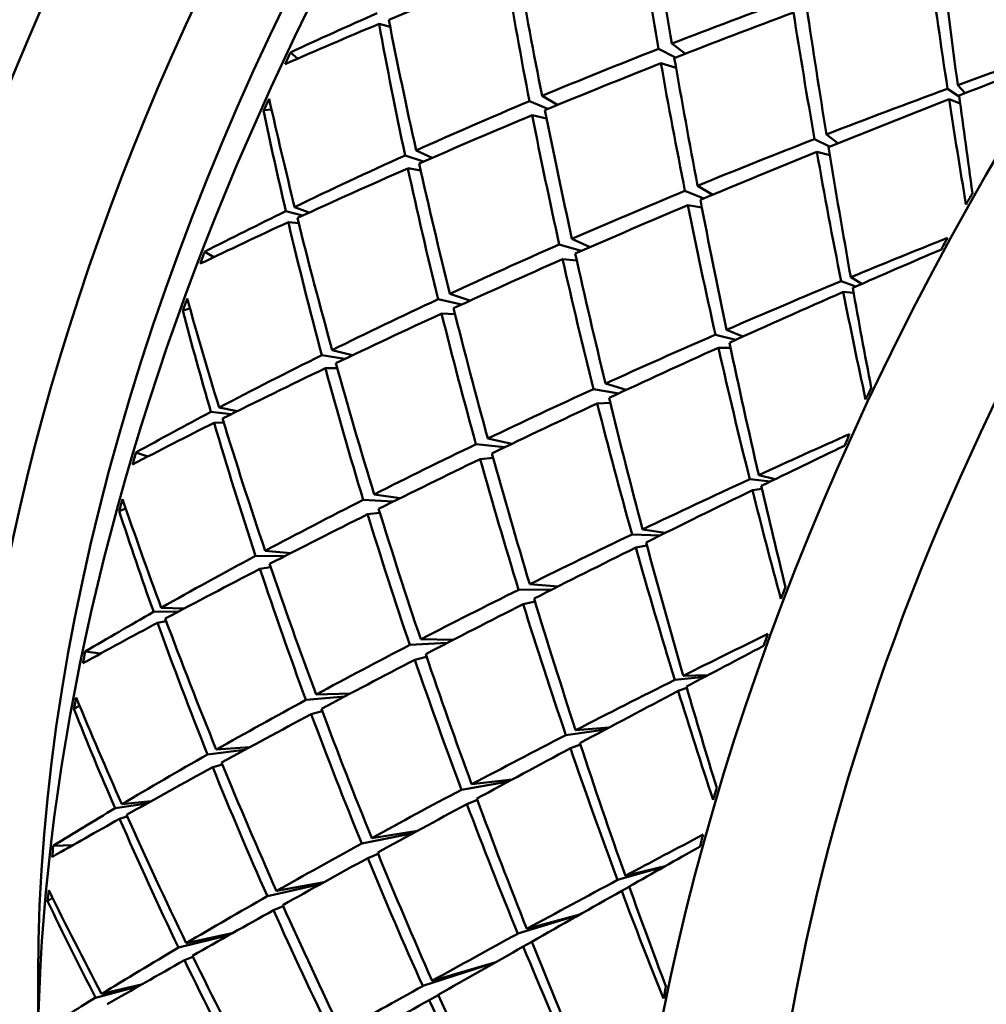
# Model space of a CAD drawing. Header units: inches. Extents: x 0.1 to 17, y 0.3 to 10.7.
# Tile 48 of 74: x 12.613 to 12.735, y 6.258 to 6.382. Entities that reach past the tile are written whole.
import ezdxf

# ---------------------------------------------------------------- set-up
doc = ezdxf.new("R2010")
doc.units = ezdxf.units.IN
doc.header["$LTSCALE"] = 0.5
doc.header["$MEASUREMENT"] = 0
doc.layers.add('Visible (ANSI)', color=7, linetype='Continuous', lineweight=50)

msp = doc.modelspace()

# ---------------------------------------------------------------- linework, layer by layer
at = {"layer": 'Visible (ANSI)'}
for p, q in [((12.66008, 6.38064), (12.6587, 6.38101)), ((12.69726, 6.37726), (12.69556, 6.37853)), ((12.64843, 6.37664), (12.64752, 6.37742)), ((12.69601, 6.37677), (12.69387, 6.37787)), ((12.69609, 6.37546), (12.69419, 6.37605)), ((12.73156, 6.37331), (12.7325, 6.3723)), ((12.73175, 6.37186), (12.73028, 6.37284)), ((12.67764, 6.37128), (12.67996, 6.37032)), ((12.68115, 6.37081), (12.67922, 6.37195)), ((12.73048, 6.37152), (12.73187, 6.37098)), ((12.64515, 6.37024), (12.64416, 6.37013)), ((12.67979, 6.36909), (12.67798, 6.3695)), ((12.71503, 6.3671), (12.71646, 6.36598)), ((12.71543, 6.36556), (12.71353, 6.36652)), ((12.66536, 6.36415), (12.66336, 6.36508)), ((12.71382, 6.36491), (12.71546, 6.36448)), ((12.66197, 6.36446), (12.6643, 6.36369)), ((12.66393, 6.36257), (12.66232, 6.36283)), ((12.69961, 6.35905), (12.69721, 6.35998)), ((12.69881, 6.36064), (12.70072, 6.35951)), ((12.64695, 6.35742), (12.64904, 6.35688)), ((12.6499, 6.35727), (12.64806, 6.35796)), ((12.69757, 6.35819), (12.69934, 6.35789)), ((12.64857, 6.35592), (12.64727, 6.35606)), ((12.68527, 6.35291), (12.68298, 6.35394)), ((12.6379, 6.35166), (12.63673, 6.35233)), ((12.68416, 6.35243), (12.68139, 6.35325)), ((12.68359, 6.35122), (12.68181, 6.35139)), ((12.71875, 6.34797), (12.71688, 6.34862)), ((12.71809, 6.34913), (12.7195, 6.34829)), ((12.71715, 6.34727), (12.71845, 6.34715)), ((12.66613, 6.34635), (12.66908, 6.34569)), ((12.67013, 6.34617), (12.66761, 6.34704)), ((12.63488, 6.34518), (12.63397, 6.34495)), ((12.66826, 6.34447), (12.66657, 6.34454)), ((12.70246, 6.34251), (12.7045, 6.34164)), ((12.70363, 6.34125), (12.70105, 6.34189)), ((12.65532, 6.33929), (12.65278, 6.33995)), ((12.70142, 6.34025), (12.70295, 6.34023)), ((12.65148, 6.33931), (12.65438, 6.33884)), ((12.65342, 6.33768), (12.65193, 6.33767)), ((12.68888, 6.3345), (12.68571, 6.33505)), ((12.6872, 6.33573), (12.68981, 6.33493)), ((12.64084, 6.33226), (12.63855, 6.33271)), ((12.68616, 6.33323), (12.6878, 6.3333)), ((12.63752, 6.33217), (12.64008, 6.33188)), ((12.63912, 6.33085), (12.63792, 6.3308)), ((12.67543, 6.32816), (12.67239, 6.32881)), ((12.67448, 6.32771), (12.6709, 6.3281)), ((12.62957, 6.32656), (12.62807, 6.32706)), ((12.67306, 6.32637), (12.67142, 6.32623)), ((12.70799, 6.32342), (12.70537, 6.32369)), ((12.70651, 6.32421), (12.70858, 6.3237)), ((12.70572, 6.32231), (12.70691, 6.32249)), ((12.66135, 6.32132), (12.65808, 6.32179)), ((12.62678, 6.32002), (12.62596, 6.31969)), ((12.6567, 6.32109), (12.66045, 6.32087)), ((12.65879, 6.31947), (12.65725, 6.31928)), ((12.69408, 6.31661), (12.69056, 6.31675)), ((12.69188, 6.31738), (12.69477, 6.31695)), ((12.69103, 6.3151), (12.69242, 6.31536)), ((12.64315, 6.31405), (12.64678, 6.31399)), ((12.64758, 6.3144), (12.64434, 6.31468)), ((12.64505, 6.31261), (12.64369, 6.31241)), ((12.67767, 6.31048), (12.68126, 6.31021)), ((12.68052, 6.30983), (12.67627, 6.30979)), ((12.63413, 6.30741), (12.63125, 6.30752)), ((12.67684, 6.30797), (12.67833, 6.3083)), ((12.63031, 6.30699), (12.63347, 6.30706)), ((12.63188, 6.30583), (12.6308, 6.30563)), ((12.66728, 6.30309), (12.66257, 6.30283)), ((12.66804, 6.30347), (12.66394, 6.30354)), ((12.6236, 6.30174), (12.62168, 6.302)), ((12.66468, 6.30134), (12.6632, 6.30097)), ((12.697, 6.29896), (12.70009, 6.29902)), ((12.69971, 6.29882), (12.69594, 6.29844)), ((12.64949, 6.29591), (12.65436, 6.29635)), ((12.65508, 6.29673), (12.65076, 6.2966)), ((12.69637, 6.29705), (12.69744, 6.29743)), ((12.62098, 6.29516), (12.62025, 6.29478)), ((12.65154, 6.29449), (12.65016, 6.29412)), ((12.6872, 6.29219), (12.68223, 6.29148)), ((12.68344, 6.29211), (12.68765, 6.29242)), ((12.68279, 6.28983), (12.68404, 6.2903)), ((12.6371, 6.28905), (12.64175, 6.28961)), ((12.6424, 6.28996), (12.63819, 6.28967)), ((12.63896, 6.28778), (12.63775, 6.28743)), ((12.67498, 6.28564), (12.66907, 6.28461)), ((12.67035, 6.28529), (12.67547, 6.2859)), ((12.62544, 6.28228), (12.62946, 6.28287)), ((12.62999, 6.28317), (12.62629, 6.28279)), ((12.66975, 6.28281), (12.67107, 6.28332)), ((12.62698, 6.28124), (12.62602, 6.28095)), ((12.66302, 6.27915), (12.65652, 6.27784)), ((12.66352, 6.27942), (12.65777, 6.27853)), ((12.62016, 6.27764), (12.61766, 6.27755)), ((12.65858, 6.27653), (12.65727, 6.276)), ((12.69463, 6.27493), (12.68873, 6.27326)), ((12.6897, 6.27377), (12.6947, 6.27497)), ((12.65177, 6.27297), (12.64577, 6.27186)), ((12.64462, 6.27121), (12.65129, 6.27271)), ((12.68925, 6.27188), (12.69019, 6.2724)), ((12.61756, 6.271), (12.61694, 6.27058)), ((12.64662, 6.26994), (12.64541, 6.26944)), ((12.68388, 6.26884), (12.67618, 6.26649)), ((12.67729, 6.26709), (12.68397, 6.2689)), ((12.63343, 6.26473), (12.63975, 6.26628)), ((12.6402, 6.26653), (12.63441, 6.26531)), ((12.67685, 6.26486), (12.67794, 6.26545)), ((12.63524, 6.26359), (12.63419, 6.26315)), ((12.66536, 6.26055), (12.67341, 6.26291)), ((12.67332, 6.26286), (12.6642, 6.2599)), ((12.61575, 6.26116), (12.61575, 6.25095)), ((12.62842, 6.25987), (12.62299, 6.25843)), ((12.62375, 6.2589), (12.62879, 6.26009)), ((12.66499, 6.25813), (12.66615, 6.25876))]:
    msp.add_line(p, q, dxfattribs=at)
for centre, major_axis, ratio, start_param, end_param in [((12.57605, 6.45389), (-0.09774, -0.16928), 0.57735, 3.141593, 6.283185), ((12.67139, 6.39884), (0.11024, 0.19093), 0.57735, 0, 3.141593), ((12.74513, 6.35627), (0.11024, 0.19093), 0.57735, 6.162622, 9.545341), ((12.77165, 6.34096), (0.11024, 0.19093), 0.57735, 0, 3.141593), ((12.75397, 6.35117), (0.10399, 0.18011), 0.57735, 0.282938, 2.858654), ((12.84538, 6.29839), (0.11024, 0.19093), 0.57735, 5.802346, 9.905617), ((12.76281, 6.34607), (-0.10399, -0.18011), 0.57735, 3.926991, 5.497787), ((12.84538, 6.29839), (0.09774, 0.16928), 0.57735, 0, 3.141593), ((12.7941, 6.328), (0.07138, -0.28626), 0.291686, 4.40639, 4.46281), ((12.82293, 6.31135), (0.08977, -0.28872), 0.363519, 4.312262, 4.368864), ((12.7941, 6.328), (0.08308, -0.28819), 0.337902, 4.406315, 4.462917), ((12.82293, 6.31135), (0.06634, -0.28505), 0.271279, 4.375208, 4.432362), ((12.7941, 6.328), (0.04781, -0.27892), 0.194494, 4.4579, 4.515986), ((12.7941, 6.328), (0.28749, 0.0768), 0.314985, 1.913461, 1.970615), ((12.82293, 6.31135), (0.10167, -0.28862), 0.40742, 4.305677, 4.362831), ((12.69384, 6.38588), (-0.24921, -0.10976), 0.117322, 4.973577, 5.018047), ((12.82293, 6.31135), (0.2916, 0.07148), 0.341026, 1.881336, 1.937755), ((12.82293, 6.31135), (0.29799, 0.06155), 0.385649, 2.073926, 2.118395), ((12.7941, 6.328), (0.27944, 0.08567), 0.267995, 1.790143, 1.846745), ((12.82293, 6.31135), (0.07803, -0.28751), 0.318161, 4.377295, 4.433897), ((12.7941, 6.328), (0.05966, -0.28314), 0.243904, 4.465536, 4.52269), ((12.7941, 6.328), (0.28749, 0.0768), 0.314985, 1.975361, 2.022484), ((12.82293, 6.31135), (0.11385, -0.28707), 0.449896, 4.294599, 4.352685), ((12.7941, 6.328), (0.09488, -0.28885), 0.382625, 4.402483, 4.459637), ((12.78255, 6.33467), (-0.10852, -0.19192), 0.634161, 4.845407, 4.852806), ((12.82293, 6.31135), (0.2916, 0.07148), 0.341026, 1.944168, 2.00077), ((12.82293, 6.31135), (0.28415, 0.0807), 0.294915, 1.766303, 1.813426), ((12.7941, 6.328), (0.27944, 0.08567), 0.267995, 1.853157, 1.909577), ((12.82293, 6.31135), (0.08977, -0.28872), 0.363519, 4.375276, 4.431696), ((12.7941, 6.328), (0.07138, -0.28626), 0.291686, 4.469222, 4.525824), ((12.7941, 6.328), (-0.27037, -0.09403), 0.219405, 4.82383, 4.8683), ((12.82293, 6.31135), (0.28415, 0.0807), 0.294915, 1.818172, 1.875326), ((12.7941, 6.328), (0.04781, -0.27892), 0.194494, 4.520732, 4.565201), ((12.78255, 6.33467), (-0.11737, -0.18674), 0.629214, 4.904058, 4.911458), ((12.7941, 6.328), (0.10688, -0.28813), 0.42591, 4.405685, 4.452809), ((12.82293, 6.31135), (0.2916, 0.07148), 0.341026, 2.007, 2.064154), ((12.7941, 6.328), (-0.27037, -0.09403), 0.219405, 4.873045, 4.931131), ((12.82293, 6.31135), (0.06634, -0.28505), 0.271279, 4.437107, 4.484231), ((12.82293, 6.31135), (0.12646, -0.28393), 0.490927, 4.293473, 4.337942), ((12.7941, 6.328), (0.27944, 0.08567), 0.267995, 1.915806, 1.972408), ((12.82293, 6.31135), (0.10167, -0.28862), 0.40742, 4.36906, 4.425662), ((12.7941, 6.328), (0.08308, -0.28819), 0.337902, 4.469147, 4.525566), ((12.82293, 6.31135), (0.28415, 0.0807), 0.294915, 1.881004, 1.937606), ((12.7941, 6.328), (-0.27037, -0.09403), 0.219405, 4.936809, 4.993963), ((12.82293, 6.31135), (0.07803, -0.28751), 0.318161, 4.439575, 4.496729), ((12.7941, 6.328), (0.05966, -0.28314), 0.243904, 4.528368, 4.586454), ((12.82293, 6.31135), (0.2916, 0.07148), 0.341026, 2.069832, 2.127918), ((12.7941, 6.328), (0.09488, -0.28885), 0.382625, 4.465315, 4.521917), ((12.7941, 6.328), (0.27944, 0.08567), 0.267995, 1.978086, 2.03524), ((12.82293, 6.31135), (0.11385, -0.28707), 0.449896, 4.358363, 4.415517), ((12.82293, 6.31135), (0.28415, 0.0807), 0.294915, 1.943836, 2.000255), ((12.83448, 6.30468), (-0.1135, -0.18904), 0.521519, 4.734365, 4.741765), ((12.7941, 6.328), (0.07138, -0.28626), 0.291686, 4.532054, 4.589208), ((12.82293, 6.31135), (0.2916, 0.07148), 0.341026, 2.132663, 2.177133), ((12.7941, 6.328), (-0.27037, -0.09403), 0.219405, 5.000193, 5.056795), ((12.82293, 6.31135), (0.08977, -0.28872), 0.363519, 4.437926, 4.494528), ((12.7941, 6.328), (0.27944, 0.08567), 0.267995, 2.039986, 2.087109), ((12.82293, 6.31135), (0.12646, -0.28393), 0.490927, 4.342688, 4.400774), ((12.7941, 6.328), (0.10688, -0.28813), 0.42591, 4.457554, 4.514708), ((12.82293, 6.31135), (0.27566, 0.08933), 0.247243, 1.832559, 1.879682), ((12.83448, 6.30468), (-0.10605, -0.19334), 0.52234, 4.743325, 4.750724), ((12.78255, 6.33467), (-0.11081, -0.1906), 0.634414, 4.978674, 4.986074), ((12.82293, 6.31135), (0.28415, 0.0807), 0.294915, 2.006668, 2.06327), ((12.7941, 6.328), (-0.26029, -0.10201), 0.169172, 4.896402, 4.940872), ((12.7941, 6.328), (-0.27037, -0.09403), 0.219405, 5.063208, 5.119627), ((12.82293, 6.31135), (0.10167, -0.28862), 0.40742, 4.432075, 4.488494), ((12.7941, 6.328), (0.08308, -0.28819), 0.337902, 4.531979, 4.588581), ((12.82293, 6.31135), (0.27566, 0.08933), 0.247243, 1.884428, 1.941582), ((12.7941, 6.328), (-0.26029, -0.10201), 0.169172, 4.945617, 5.003704), ((12.82293, 6.31135), (0.07803, -0.28751), 0.318161, 4.501475, 4.548598), ((12.7941, 6.328), (0.05966, -0.28314), 0.243904, 4.591199, 4.635669), ((12.78255, 6.33467), (-0.11931, -0.18558), 0.625625, 5.03599, 5.04339), ((12.7941, 6.328), (0.11922, -0.28592), 0.46777, 4.456462, 4.503585), ((12.82293, 6.31135), (0.28415, 0.0807), 0.294915, 2.069499, 2.126653), ((12.82293, 6.31135), (0.13967, -0.27904), 0.530403, 4.336247, 4.380717), ((12.7941, 6.328), (0.09488, -0.28885), 0.382625, 4.528147, 4.584567), ((12.7941, 6.328), (-0.27037, -0.09403), 0.219405, 5.125857, 5.182459), ((12.82293, 6.31135), (0.11385, -0.28707), 0.449896, 4.421747, 4.478349), ((12.82293, 6.31135), (0.27566, 0.08933), 0.247243, 1.94726, 2.003862), ((12.7941, 6.328), (-0.26029, -0.10201), 0.169172, 5.009381, 5.066535), ((12.82293, 6.31135), (0.08977, -0.28872), 0.363519, 4.500206, 4.557359), ((12.7941, 6.328), (0.07138, -0.28626), 0.291686, 4.594886, 4.652972), ((12.82293, 6.31135), (0.28415, 0.0807), 0.294915, 2.132331, 2.190417), ((12.7941, 6.328), (-0.27037, -0.09403), 0.219405, 5.188137, 5.245291), ((12.82293, 6.31135), (0.12646, -0.28393), 0.490927, 4.406452, 4.463606), ((12.7941, 6.328), (0.10688, -0.28813), 0.42591, 4.520386, 4.576988), ((12.82293, 6.31135), (0.27566, 0.08933), 0.247243, 2.010091, 2.066511), ((12.83448, 6.30468), (-0.11164, -0.19012), 0.520488, 4.854942, 4.862342), ((12.7941, 6.328), (0.08308, -0.28819), 0.337902, 4.59481, 4.651964), ((12.7941, 6.328), (-0.26029, -0.10201), 0.169172, 5.072765, 5.129367), ((12.82293, 6.31135), (0.10167, -0.28862), 0.40742, 4.494724, 4.551326), ((12.82293, 6.31135), (0.28415, 0.0807), 0.294915, 2.195163, 2.239633), ((12.7941, 6.328), (0.11922, -0.28592), 0.46777, 4.508331, 4.565485), ((12.7941, 6.328), (-0.27037, -0.09403), 0.219405, 5.250037, 5.29716), ((12.82293, 6.31135), (0.13967, -0.27904), 0.530403, 4.385463, 4.443549), ((12.82293, 6.31135), (0.26615, 0.09751), 0.197947, 1.902745, 1.949868), ((12.83448, 6.30468), (-0.10425, -0.19436), 0.524579, 4.864018, 4.871417), ((12.82293, 6.31135), (0.27566, 0.08933), 0.247243, 2.072923, 2.129525), ((12.7941, 6.328), (-0.24921, -0.10976), 0.117322, 4.973577, 5.018047), ((12.78255, 6.33467), (-0.11308, -0.18928), 0.633658, 5.111891, 5.11929), ((12.7941, 6.328), (-0.26029, -0.10201), 0.169172, 5.13578, 5.192199), ((12.82293, 6.31135), (0.11385, -0.28707), 0.449896, 4.484761, 4.54118), ((12.7941, 6.328), (0.09488, -0.28885), 0.382625, 4.590979, 4.647581), ((12.82293, 6.31135), (0.26615, 0.09751), 0.197947, 1.954613, 2.011767), ((12.7941, 6.328), (0.07138, -0.28626), 0.291686, 4.657718, 4.702187), ((12.78255, 6.33467), (-0.12105, -0.18453), 0.621224, 5.16719, 5.174589), ((12.7941, 6.328), (0.13207, -0.28205), 0.50815, 4.502362, 4.549486), ((12.7941, 6.328), (-0.24921, -0.10976), 0.117322, 5.022793, 5.080879), ((12.82293, 6.31135), (0.08977, -0.28872), 0.363519, 4.562105, 4.609228), ((12.82293, 6.31135), (0.27566, 0.08933), 0.247243, 2.135755, 2.192909), ((12.7941, 6.328), (0.10688, -0.28813), 0.42591, 4.583218, 4.639638), ((12.82293, 6.31135), (0.1537, -0.27213), 0.568089, 4.372722, 4.417191), ((12.7941, 6.328), (-0.26029, -0.10201), 0.169172, 5.198429, 5.255031), ((12.82293, 6.31135), (0.12646, -0.28393), 0.490927, 4.469836, 4.526438), ((12.82293, 6.31135), (0.26615, 0.09751), 0.197947, 2.017445, 2.074047), ((12.7941, 6.328), (-0.24921, -0.10976), 0.117322, 5.086556, 5.14371), ((12.82293, 6.31135), (0.10167, -0.28862), 0.40742, 4.557004, 4.614158), ((12.7941, 6.328), (0.08308, -0.28819), 0.337902, 4.657642, 4.715728), ((12.82293, 6.31135), (0.27566, 0.08933), 0.247243, 2.198587, 2.256673), ((12.7941, 6.328), (0.11922, -0.28592), 0.46777, 4.571163, 4.627765), ((12.7941, 6.328), (-0.26029, -0.10201), 0.169172, 5.260709, 5.317863), ((12.82293, 6.31135), (0.13967, -0.27904), 0.530403, 4.449227, 4.506381), ((12.83448, 6.30468), (-0.10977, -0.19121), 0.520281, 4.975491, 4.98289), ((12.82293, 6.31135), (0.26615, 0.09751), 0.197947, 2.080277, 2.136697), ((12.7941, 6.328), (-0.24921, -0.10976), 0.117322, 5.14994, 5.206542), ((12.82293, 6.31135), (0.11385, -0.28707), 0.449896, 4.54741, 4.604012), ((12.7941, 6.328), (0.09488, -0.28885), 0.382625, 4.653811, 4.710965), ((12.82293, 6.31135), (0.27566, 0.08933), 0.247243, 2.261419, 2.305888), ((12.7941, 6.328), (-0.26029, -0.10201), 0.169172, 5.322609, 5.369732), ((12.82293, 6.31135), (0.1537, -0.27213), 0.568089, 4.421937, 4.480023), ((12.7941, 6.328), (0.13207, -0.28205), 0.50815, 4.554231, 4.611385), ((12.82293, 6.31135), (0.25564, 0.10537), 0.147007, 1.977228, 2.024351), ((12.83448, 6.30468), (-0.10252, -0.19533), 0.527588, 4.984841, 4.99224), ((12.82293, 6.31135), (0.26615, 0.09751), 0.197947, 2.143109, 2.199711), ((12.7941, 6.328), (-0.23711, -0.11745), 0.064022, 5.056083, 5.100553), ((12.78255, 6.33467), (-0.11528, -0.18798), 0.631911, 5.244858, 5.252257), ((12.7941, 6.328), (0.10688, -0.28813), 0.42591, 4.64605, 4.702652), ((12.7941, 6.328), (-0.24921, -0.10976), 0.117322, 5.212955, 5.269374), ((12.82293, 6.31135), (0.12646, -0.28393), 0.490927, 4.532851, 4.58927), ((12.82293, 6.31135), (0.25564, 0.10537), 0.147007, 2.029097, 2.086251), ((12.7941, 6.328), (0.08308, -0.28819), 0.337902, 4.720474, 4.764944), ((12.7941, 6.328), (-0.23711, -0.11745), 0.064022, 5.105299, 5.163385), ((12.82293, 6.31135), (0.10167, -0.28862), 0.40742, 4.618904, 4.666027), ((12.78255, 6.33467), (-0.12258, -0.1836), 0.616101, 5.297557, 5.304956), ((12.7941, 6.328), (0.14561, -0.27632), 0.546892, 4.542558, 4.589681), ((12.82293, 6.31135), (0.26615, 0.09751), 0.197947, 2.205941, 2.263095), ((12.82293, 6.31135), (0.16874, -0.2629), 0.603571, 4.401628, 4.446097), ((12.7941, 6.328), (-0.24921, -0.10976), 0.117322, 5.275604, 5.332206), ((12.82293, 6.31135), (0.13967, -0.27904), 0.530403, 4.51261, 4.569212), ((12.7941, 6.328), (0.11922, -0.28592), 0.46777, 4.633995, 4.690414), ((12.82293, 6.31135), (0.25564, 0.10537), 0.147007, 2.091929, 2.148531), ((12.7941, 6.328), (0.09488, -0.28885), 0.382625, 4.716643, 4.774729), ((12.82293, 6.31135), (0.26615, 0.09751), 0.197947, 2.268773, 2.326859), ((12.7941, 6.328), (-0.23711, -0.11745), 0.064022, 5.169062, 5.226216), ((12.82293, 6.31135), (0.11385, -0.28707), 0.449896, 4.60969, 4.666844), ((12.7941, 6.328), (0.13207, -0.28205), 0.50815, 4.617063, 4.673665), ((12.7941, 6.328), (-0.24921, -0.10976), 0.117322, 5.337884, 5.395038), ((12.82293, 6.31135), (0.1537, -0.27213), 0.568089, 4.485701, 4.542855), ((12.82293, 6.31135), (0.25564, 0.10537), 0.147007, 2.154761, 2.21118), ((12.83448, 6.30468), (-0.10789, -0.19228), 0.520901, 5.096049, 5.103448), ((12.7941, 6.328), (-0.23711, -0.11745), 0.064022, 5.232446, 5.289048), ((12.82293, 6.31135), (0.12646, -0.28393), 0.490927, 4.5955, 4.652102), ((12.7941, 6.328), (0.10688, -0.28813), 0.42591, 4.708882, 4.766036), ((12.82293, 6.31135), (0.26615, 0.09751), 0.197947, 2.331605, 2.376074), ((12.7941, 6.328), (-0.24921, -0.10976), 0.117322, 5.399784, 5.446907), ((12.82293, 6.31135), (0.16874, -0.2629), 0.603571, 4.450843, 4.508929), ((12.7941, 6.328), (0.14561, -0.27632), 0.546892, 4.594427, 4.651581), ((12.82293, 6.31135), (0.25564, 0.10537), 0.147007, 2.217593, 2.274195), ((12.82293, 6.31135), (0.24412, 0.11308), 0.0945, 2.056597, 2.103721), ((12.83448, 6.30468), (-0.10089, -0.19625), 0.531329, 5.10584, 5.11324), ((12.78255, 6.33467), (-0.11737, -0.18674), 0.629214, 5.377388, 5.384788), ((12.7941, 6.328), (0.11922, -0.28592), 0.46777, 4.696826, 4.753429), ((12.7941, 6.328), (-0.22398, -0.12526), 0.009678, 5.144924, 5.189394), ((12.7941, 6.328), (-0.23711, -0.11745), 0.064022, 5.295461, 5.35188), ((12.82293, 6.31135), (0.13967, -0.27904), 0.530403, 4.575625, 4.632044), ((12.82293, 6.31135), (0.24412, 0.11308), 0.0945, 2.108466, 2.16562), ((12.78255, 6.33467), (-0.12387, -0.18282), 0.610361, 5.427027, 5.434427), ((12.7941, 6.328), (0.16005, -0.26846), 0.583691, 4.57594, 4.623063), ((12.7941, 6.328), (-0.22398, -0.12526), 0.009678, 5.19414, 5.252226), ((12.82293, 6.31135), (0.11385, -0.28707), 0.449896, 4.67159, 4.718713), ((12.7941, 6.328), (0.09488, -0.28885), 0.382625, 4.779475, 4.823944), ((12.82293, 6.31135), (0.18499, -0.25093), 0.636191, 4.421462, 4.465932), ((12.82293, 6.31135), (0.25564, 0.10537), 0.147007, 2.280425, 2.337579), ((12.7941, 6.328), (-0.23711, -0.11745), 0.064022, 5.35811, 5.414712), ((12.82293, 6.31135), (0.1537, -0.27213), 0.568089, 4.549085, 4.605687), ((12.7941, 6.328), (0.13207, -0.28205), 0.50815, 4.679895, 4.736315), ((12.82293, 6.31135), (0.24412, 0.11308), 0.0945, 2.171298, 2.2279), ((12.7941, 6.328), (0.10688, -0.28813), 0.42591, 4.771714, 4.8298), ((12.82293, 6.31135), (0.25564, 0.10537), 0.147007, 2.343256, 2.401343), ((12.7941, 6.328), (-0.22398, -0.12526), 0.009678, 5.257903, 5.315057), ((12.82293, 6.31135), (0.12646, -0.28393), 0.490927, 4.65778, 4.714934), ((12.7941, 6.328), (-0.23711, -0.11745), 0.064022, 5.42039, 5.477544), ((12.82293, 6.31135), (0.16874, -0.2629), 0.603571, 4.514607, 4.571761), ((12.7941, 6.328), (0.14561, -0.27632), 0.546892, 4.657259, 4.713861), ((12.82293, 6.31135), (0.24412, 0.11308), 0.0945, 2.23413, 2.290549), ((12.83448, 6.30468), (-0.10605, -0.19334), 0.52234, 5.216654, 5.224054), ((12.82293, 6.31135), (0.25564, 0.10537), 0.147007, 2.406088, 2.450558), ((12.7941, 6.328), (-0.22398, -0.12526), 0.009678, 5.321287, 5.377889), ((12.82293, 6.31135), (0.13967, -0.27904), 0.530403, 4.638274, 4.694876), ((12.7941, 6.328), (0.11922, -0.28592), 0.46777, 4.759658, 4.816812)]:
    msp.add_ellipse(centre, major_axis=major_axis, ratio=ratio, start_param=start_param, end_param=end_param, dxfattribs=at)

doc.saveas('drawing.dxf')
